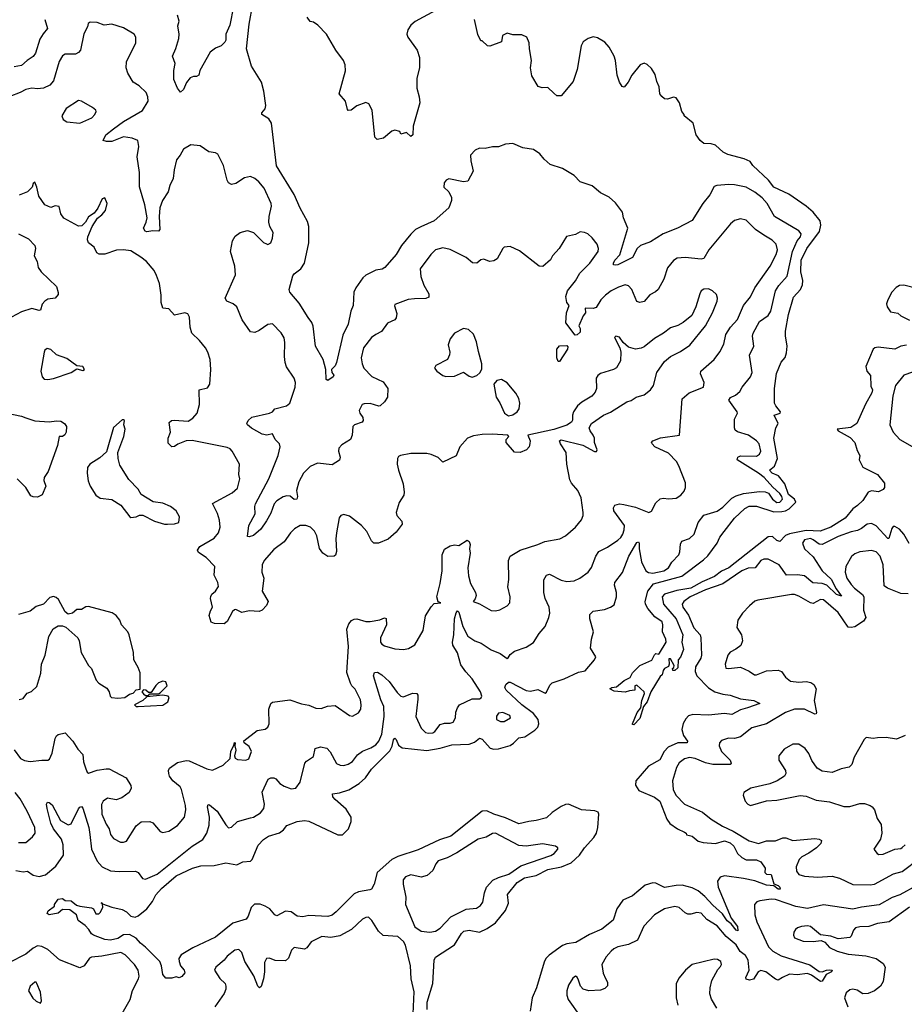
# Model space of a CAD drawing. Extents: x 2056909 to 2160450, y 827444 to 1016825.
# Tile 144 of 256: x 2114922 to 2120989, y 881261 to 888015. Entities that reach past the tile are written whole.
import ezdxf

# ---------------------------------------------------------------- set-up
doc = ezdxf.new("R2010")
doc.units = 0

msp = doc.modelspace()

# ---------------------------------------------------------------- linework, layer by layer
at = {"layer": '0CON10XD'}
for points in [[(2116389.2, 888105), (2116363.4, 887976.6), (2116335.8, 887915), (2116335.8, 887875), (2116329.7, 887860.3), (2116305, 887836.2), (2116265, 887820), (2116227.6, 887792.4), (2116158, 887665), (2116150, 887635), (2116135.4, 887624.6), (2116115, 887624.4), (2116092, 887615), (2116067.2, 887582.8), (2116045, 887536.2), (2116025, 887517.5), (2116003.9, 887543.9), (2115980, 887605), (2115978.9, 887665), (2115987.8, 887715), (2115970.8, 887765), (2115993.4, 887816.6), (2116013.3, 887886.7), (2116016.2, 887915), (2116007.4, 887972.6), (2116015.6, 888005), (2116004.5, 888045)], [(2119886.2, 884763.8), (2119995, 884777.9), (2120035, 884776.8), (2120057, 884767), (2120085, 884725.5), (2120115, 884704.1), (2120135.5, 884705), (2120153.3, 884726.7), (2120150, 884745), (2120135.2, 884765), (2120087.7, 884807.7), (2120027.2, 884875), (2119988.9, 884905), (2119843.2, 884995), (2119846.2, 885013.8), (2119865, 885024.2), (2119975, 885020.3), (2119995.7, 885034.3), (2120004.7, 885055), (2119992.9, 885105), (2119975, 885126.6), (2119919.4, 885165), (2119845, 885188.5), (2119829.9, 885199.9), (2119824.3, 885215), (2119825.4, 885274.6), (2119844, 885315), (2119842.5, 885325), (2119786.7, 885405), (2119797.7, 885422.3), (2119830.9, 885439.1), (2119861.4, 885465), (2119877.1, 885495), (2119934.4, 885565), (2119944.5, 885595), (2119926.4, 885713.6), (2119956.4, 885775), (2119947.9, 885845), (2119952.1, 885865), (2119995.9, 885944.1), (2120054.3, 885985), (2120072.5, 886015), (2120105.9, 886155), (2120128.3, 886191.7), (2120185.9, 886255), (2120221.2, 886425), (2120253.3, 886496.7), (2120277.5, 886525), (2120280.9, 886545), (2120265.9, 886565.9), (2120099.5, 886665), (2120048.5, 886755), (2120013.6, 886793.6), (2119965, 886832.1), (2119905, 886865.3), (2119825, 886882.9), (2119785.8, 886884.2), (2119703, 886877), (2119685, 886870), (2119655, 886812.9), (2119606.6, 886753.4), (2119533, 886637), (2119433.8, 886585), (2119335, 886546.9), (2119248.6, 886491.4), (2119178.9, 886465), (2119156.4, 886445), (2119125.5, 886384.5), (2119025, 886333.1), (2119005, 886330), (2118993.8, 886333.8), (2118994.3, 886345), (2119002.9, 886365), (2119038.1, 886401.9), (2119092, 886585), (2119064, 886655), (2119056, 886695), (2119009.1, 886759.1), (2118965, 886796.2), (2118905.9, 886825.9), (2118847.5, 886875), (2118765, 886902.5), (2118725, 886945.7), (2118645, 886993.5), (2118561.3, 887021.3), (2118518.5, 887058.5), (2118490.5, 887095), (2118445, 887123.5), (2118372.5, 887135), (2118305, 887165.8), (2118255, 887160), (2118205, 887141.4), (2118165, 887142.9), (2118115, 887130.8), (2118075, 887134.3), (2118045, 887119.2), (2118014.5, 887085.5), (2118016.6, 887046.6), (2118032, 886975), (2117995, 886906.7), (2117965, 886901.4), (2117865.8, 886924.2), (2117848, 886915), (2117834, 886895), (2117831.2, 886865), (2117865, 886834), (2117884.4, 886795), (2117884.3, 886775), (2117865, 886724), (2117765.2, 886634.8), (2117673.4, 886593.4), (2117636.9, 886575), (2117605, 886543.5), (2117540.5, 886465), (2117504.3, 886405), (2117425.7, 886314.3), (2117407, 886303), (2117365, 886296.9), (2117295, 886262.7), (2117275.5, 886245), (2117227.3, 886175), (2117214.5, 886145), (2117208.6, 886055), (2117193.8, 886016.2), (2117174.5, 885925.5), (2117138.7, 885851.3), (2117095, 885662.5), (2117085, 885640), (2117061.2, 885615), (2117063.3, 885595), (2117075.8, 885575.8), (2117071.2, 885565), (2117035, 885538.8), (2117025, 885547.5), (2117022.5, 885615), (2117004.3, 885684.3), (2116950, 885775), (2116935, 885912.5), (2116925, 885938.8), (2116901.7, 885971.7), (2116839.8, 886069.8), (2116775.9, 886145.9), (2116770, 886165), (2116795, 886258.6), (2116805, 886272.2), (2116850.8, 886305), (2116875.3, 886344.7), (2116905.3, 886485), (2116906.1, 886596.1), (2116895, 886631.2), (2116845, 886721.2), (2116804.5, 886815), (2116682.7, 887012.7), (2116650, 887305), (2116630.8, 887335), (2116583.8, 887365), (2116583.8, 887375), (2116606.6, 887403.4), (2116610, 887425), (2116596.1, 887523.9), (2116580.8, 887585), (2116513.1, 887695), (2116476.7, 887815), (2116496.6, 887983.4), (2116521.2, 888121.2)], [(2117775, 888077.5), (2117635, 888002.5), (2117605, 887977.5), (2117583.3, 887945), (2117576.7, 887915), (2117583.8, 887895), (2117648.8, 887805), (2117663.3, 887755), (2117663.3, 887685), (2117646.4, 887613.6), (2117646, 887545), (2117662, 887485), (2117666, 887444), (2117620, 887285), (2117618.8, 887225), (2117603.6, 887213.6), (2117575, 887240), (2117535, 887230), (2117528.3, 887248.3), (2117495, 887257.5), (2117475, 887250), (2117418.3, 887201.7), (2117373, 887193), (2117358.3, 887208.3), (2117338.8, 887395), (2117316.4, 887436.4), (2117295, 887447.5), (2117235, 887423.3), (2117195, 887394), (2117175, 887392.5), (2117169.3, 887399.3), (2117157.5, 887455), (2117113.8, 887505), (2117156.1, 887663.9), (2117153.8, 887705), (2117143.3, 887735), (2117090, 887805), (2117026.4, 887916.4), (2116966.4, 887976.4), (2116937, 887997), (2116915, 888002.5), (2116893, 888033)], [(2118763.8, 884185), (2118821.4, 884225), (2118843.1, 884256.9), (2118874.4, 884335), (2118893.9, 884366.1), (2118953.9, 884396.1), (2119025, 884445.6), (2119045, 884463.1), (2119057.9, 884485), (2119068.2, 884515), (2119070, 884545), (2118998, 884645), (2118994.6, 884665.4), (2119004.4, 884685.6), (2119035, 884694.5), (2119065, 884690.4), (2119145, 884671.6), (2119236.4, 884633.6), (2119255.4, 884644.6), (2119285, 884700), (2119315, 884728.8), (2119335, 884733.8), (2119375, 884729.2), (2119425, 884733.1), (2119457.4, 884752.6), (2119479.4, 884780.6), (2119489.4, 884805), (2119487.5, 884837.5), (2119443.1, 884955), (2119425.6, 884985), (2119372.1, 885042.1), (2119278.8, 885085), (2119258.8, 885105), (2119256.2, 885115), (2119263.3, 885125), (2119315.8, 885145.8), (2119446.7, 885165), (2119465.7, 885415), (2119513.8, 885455), (2119611.4, 885495), (2119616.7, 885525), (2119592, 885585), (2119593.8, 885605), (2119685.4, 885684.6), (2119723.1, 885736.9), (2119752, 885788), (2119765.6, 885855), (2119798.1, 885905), (2119845, 885959.2), (2119887.1, 886055), (2119935.3, 886114.7), (2119962.9, 886175), (2120068.8, 886325), (2120110.4, 886405), (2120120, 886435), (2120110.6, 886475), (2120083.4, 886503.4), (2120025, 886536.2), (2119969.4, 886575), (2119905, 886640), (2119865, 886648.1), (2119823.7, 886636.3), (2119797.5, 886615), (2119647.5, 886435), (2119615, 886377.5), (2119595, 886371.1), (2119485, 886383.3), (2119431.5, 886378.5), (2119406.6, 886363.4), (2119365, 886313.3), (2119340, 886235), (2119300, 886165), (2119282.2, 886147.8), (2119243.3, 886126.7), (2119205, 886082), (2119175, 886075.8), (2119155, 886082.5), (2119120.9, 886165), (2119098.5, 886188.5), (2119075, 886195.4), (2119029.1, 886180.9), (2118978.1, 886155), (2118940, 886125), (2118907.8, 886092.2), (2118875, 886040.9), (2118855, 886033.3), (2118800, 886035), (2118802.5, 886005), (2118786.4, 885983.6), (2118757.5, 885915), (2118766, 885896), (2118765, 885871.2), (2118745, 885854), (2118731.7, 885851.7), (2118668.8, 885935), (2118673.3, 886005), (2118690, 886055), (2118674.2, 886074.2), (2118667.7, 886115), (2118678, 886155), (2118735, 886224.5), (2118763.3, 886276.7), (2118831.8, 886345), (2118888.9, 886425), (2118891.1, 886445), (2118881.9, 886475), (2118848.8, 886518.8), (2118818, 886545), (2118795, 886555.5), (2118765, 886558.9), (2118735, 886542.1), (2118672.7, 886527.3), (2118621.1, 886445), (2118576.9, 886395), (2118561.7, 886368.3), (2118509.3, 886320.7), (2118485, 886323.8), (2118349.7, 886429.7), (2118285, 886459.2), (2118245.9, 886454.1), (2118235, 886446.2), (2118195.8, 886374.2), (2118175, 886360), (2118145, 886356.7), (2118105, 886372.5), (2118085, 886366.7), (2118057.5, 886345), (2118026.9, 886346.9), (2117985, 886382.9), (2117875, 886437.9), (2117825, 886450), (2117774, 886435), (2117741.4, 886405), (2117667.8, 886305), (2117673.8, 886253.8), (2117694.6, 886194.6), (2117728, 886135), (2117729.2, 886110.8), (2117708.5, 886101.5), (2117629.1, 886100.9), (2117585.7, 886094.3), (2117495, 886060), (2117491.7, 886051.7), (2117509.5, 885999.5), (2117505, 885970), (2117494.1, 885955.9), (2117445, 885934), (2117404.6, 885875.4), (2117363.6, 885856.4), (2117335, 885834.3), (2117281.1, 885765), (2117264.4, 885695), (2117270.6, 885655), (2117283.1, 885625), (2117337.3, 885567.3), (2117415, 885530), (2117447.8, 885485), (2117445.6, 885425), (2117425, 885394.5), (2117395, 885365.7), (2117385.7, 885364.3), (2117325, 885381.1), (2117285, 885380.8), (2117271.2, 885375), (2117251.2, 885335), (2117254, 885315), (2117276.2, 885285), (2117276.7, 885265), (2117270, 885255), (2117218.8, 885235), (2117207.1, 885225), (2117201.4, 885165), (2117190, 885135), (2117131.7, 885098.3), (2117110, 885075), (2117108.6, 885055), (2117120.6, 885015), (2117115.6, 884994.4), (2117065, 884961.4), (2116965, 884973.1), (2116915, 884950.7), (2116868.4, 884905), (2116837.7, 884845), (2116821.1, 884785), (2116827.8, 884745), (2116823.9, 884726.1), (2116805, 884722.9), (2116776.8, 884746.8), (2116755, 884748.8), (2116729.1, 884740.9), (2116685, 884714.3), (2116667.2, 884692.8), (2116645, 884630.6), (2116615, 884576.7), (2116575, 884520.8), (2116525, 884475.8), (2116496.7, 884466.7), (2116485, 884470), (2116494.6, 884545.4), (2116537.5, 884625), (2116534.6, 884674.6), (2116540, 884695), (2116630.5, 884865), (2116694.7, 885025.3), (2116707.5, 885085), (2116703.1, 885105), (2116675, 885136), (2116655, 885174.2), (2116616.2, 885163.8), (2116585, 885172.3), (2116512, 885212), (2116483.8, 885235), (2116480, 885245), (2116490, 885265), (2116515, 885288.8), (2116635, 885315.8), (2116656.7, 885325), (2116672.5, 885345), (2116752.8, 885367.2), (2116774.3, 885385), (2116810.5, 885495), (2116814.4, 885525), (2116804.4, 885555), (2116753.1, 885633.1), (2116742.4, 885662.4), (2116737.2, 885705), (2116740.7, 885800.7), (2116735, 885833.3), (2116716, 885866), (2116655, 885929.2), (2116625, 885924), (2116565, 885882.9), (2116535, 885870), (2116505, 885874), (2116448, 885955), (2116411.2, 886045), (2116386.2, 886065), (2116343.8, 886085), (2116330.8, 886105), (2116401.4, 886265), (2116397.1, 886325), (2116367.5, 886425), (2116381.1, 886498.9), (2116399.4, 886530.6), (2116433.3, 886555), (2116485, 886569.4), (2116525, 886554), (2116595, 886486.7), (2116615, 886476.2), (2116625, 886473.8), (2116645, 886483.3), (2116656.7, 886515), (2116660, 886555), (2116638, 886595), (2116630, 886625), (2116632.5, 886665), (2116648.6, 886735), (2116647.1, 886755), (2116598.3, 886858.3), (2116562.9, 886902.9), (2116535, 886926), (2116505, 886940), (2116465, 886928.8), (2116405, 886890), (2116374.1, 886884.1), (2116355, 886896.7), (2116344.2, 886914.2), (2116320, 887015), (2116281.7, 887091.7), (2116265, 887101.2), (2116219.3, 887109.3), (2116158.8, 887148.8), (2116095, 887156.7), (2116045, 887126.7), (2116022.9, 887085), (2115997.1, 887052.9), (2115980.8, 886985), (2115975.8, 886925), (2115952.4, 886877.6), (2115940.8, 886835), (2115901.5, 886775), (2115884.4, 886725), (2115879.1, 886665), (2115883.8, 886575), (2115875, 886563.8), (2115835, 886565.6), (2115795, 886558.5), (2115782.9, 886565), (2115770.6, 886585), (2115790, 886625), (2115795.7, 886655), (2115780, 886745), (2115745, 886867.5), (2115744.5, 886905), (2115744.6, 886965.4), (2115728.8, 887075), (2115739.4, 887145), (2115733.3, 887185), (2115692.6, 887202.6), (2115635, 887210.3), (2115555, 887180), (2115518.5, 887178.5), (2115493.8, 887185), (2115512.5, 887225), (2115565, 887266.2), (2115635, 887315.3), (2115765, 887391.9), (2115802.2, 887455), (2115800.6, 887485), (2115788.6, 887515), (2115741.7, 887561.7), (2115701.2, 887585), (2115665, 887648.8), (2115652.9, 887685), (2115654.2, 887725.8), (2115718.6, 887855), (2115718.8, 887895), (2115706.7, 887915), (2115635, 887958.9), (2115555, 887982.9), (2115502.3, 887977.7), (2115453.6, 887996.4), (2115405, 887996.7), (2115390.7, 887989.3), (2115386.2, 887965), (2115361.7, 887918.3), (2115338.8, 887805), (2115325, 887788.8), (2115305, 887778), (2115235, 887778.1), (2115215, 887765.8), (2115192.4, 887727.6), (2115154, 887595), (2115130, 887565), (2115085, 887544.5), (2115045, 887540.4), (2115004.6, 887544.6), (2114965, 887536.4), (2114926, 887515), (2114855, 887488.5)], [(2115095.7, 888015), (2115111.8, 887955), (2115082.5, 887917.5), (2115059.8, 887880.2), (2115030.5, 887785), (2115015, 887761.1), (2114972.5, 887735), (2114935, 887701.3), (2114885, 887691.5)], [(2121005, 885782), (2120965, 885775.8), (2120924.2, 885755.8), (2120810.4, 885769.6), (2120786.7, 885765), (2120775.6, 885754.4), (2120726.2, 885635), (2120732, 885605), (2120756, 885575), (2120760.5, 885500.5), (2120770, 885475), (2120766.7, 885455), (2120722.3, 885377.7), (2120663.3, 885245), (2120622.3, 885217.7), (2120527.5, 885205), (2120535, 885194.4), (2120618.5, 885148.5), (2120650, 885115), (2120665, 885060), (2120683.3, 885025), (2120680, 884995), (2120704.3, 884944.3), (2120806, 884895), (2120853.3, 884835), (2120852.5, 884805), (2120845, 884792.5), (2120813, 884777), (2120765, 884782.5), (2120740, 884775), (2120704.1, 884715.9), (2120667.1, 884682.9), (2120635, 884658.8), (2120582.9, 884595), (2120485, 884534), (2120413, 884507), (2120315, 884511.6), (2120201.4, 884488.6), (2120174.3, 884475.7), (2120135, 884436.2), (2120115, 884442), (2120085, 884470), (2120055, 884466.5), (2119785, 884254.7), (2119735, 884233.2), (2119686.7, 884195), (2119601.7, 884158.3), (2119525, 884115.8), (2119429.6, 884100.4), (2119345, 884075.3), (2119329.5, 884055), (2119337.5, 884005), (2119380.4, 883955), (2119425.2, 883905), (2119470.6, 883795), (2119462.9, 883745), (2119474.2, 883695), (2119455, 883642.5), (2119437.5, 883625), (2119435, 883570), (2119415, 883550), (2119401.7, 883551.7), (2119400, 883565), (2119408.3, 883571.7), (2119410, 883585), (2119385, 883630), (2119375, 883630), (2119377.5, 883595), (2119371.2, 883578.8), (2119345, 883563.8), (2119335, 883550), (2119328.8, 883521.2), (2119315, 883508.8), (2119250, 883405), (2119224.5, 883335), (2119201.4, 883305), (2119175, 883220.8), (2119135, 883178.8), (2119125, 883180), (2119124.4, 883185), (2119157, 883263), (2119181.9, 883295), (2119187.8, 883345), (2119206.7, 883393.3), (2119204, 883405), (2119155, 883450), (2119140, 883445), (2119140, 883415), (2119105, 883412), (2119075, 883401.4), (2118999.7, 883409.7), (2118970, 883425), (2118982.5, 883435), (2119015, 883439.4), (2119067.4, 883482.6), (2119108.1, 883501.9), (2119124.2, 883535), (2119174.5, 883585.5), (2119258.2, 883621.8), (2119275, 883658.1), (2119285, 883666.5), (2119305, 883663.8), (2119311.2, 883668.8), (2119355.5, 883745), (2119354.6, 883765), (2119330.8, 883815), (2119334, 883865), (2119328, 883885), (2119279.1, 883919.1), (2119231.2, 883975), (2119213.8, 884005), (2119212, 884025), (2119231.2, 884095), (2119268, 884145), (2119463.1, 884196.9), (2119611.3, 884308.7), (2119641.7, 884338.3), (2119705.4, 884424.6), (2119724.3, 884465), (2119752.5, 884505), (2119825, 884596), (2119895, 884661.4), (2119925, 884677.1), (2119975, 884678.5), (2120095, 884638.9), (2120148.7, 884641.3), (2120173.9, 884646.1), (2120200, 884660), (2120244.2, 884705), (2120236.5, 884725), (2120195, 884757.8), (2120170.5, 884830.5), (2120125.2, 884885.2), (2120083.8, 884905), (2120063.5, 884925), (2120097.9, 884952.1), (2120118.8, 885005), (2120093.1, 885145), (2120108, 885215), (2120124, 885245), (2120097, 885303), (2120137.5, 885315), (2120140, 885325), (2120107.5, 885365), (2120098.6, 885385), (2120099.2, 885485), (2120113.2, 885586.8), (2120143.5, 885665), (2120172.4, 885697.6), (2120181.1, 885728.9), (2120186.6, 885775), (2120174.7, 885845.3), (2120175, 885877.5), (2120195, 885993.3), (2120229.1, 886110.9), (2120276, 886164), (2120290, 886195), (2120292.4, 886225), (2120278.5, 886285), (2120280.8, 886365), (2120321.2, 886445), (2120407.7, 886562.3), (2120415.9, 886605), (2120411.8, 886635), (2120365, 886694.3), (2120316.6, 886736.6), (2120197.4, 886817.4), (2120094.2, 886865), (2120057.1, 886915), (2119950, 887015), (2119932.3, 887042.3), (2119889.7, 887059.7), (2119779.1, 887089.1), (2119746.7, 887105), (2119695, 887153.8), (2119665, 887163.3), (2119615, 887166), (2119590, 887185), (2119562.5, 887225), (2119540, 887305), (2119480, 887355), (2119480, 887365), (2119462.5, 887385), (2119446.2, 887445), (2119425, 887477.5), (2119405, 887482.5), (2119365, 887470), (2119345, 887472.5), (2119325, 887487.5), (2119313.3, 887505), (2119308, 887555), (2119291.1, 887591.1), (2119279.8, 887639.8), (2119255, 887680.8), (2119225, 887708), (2119205, 887716.2), (2119176.7, 887705), (2119120, 887635), (2119095, 887586.7), (2119068.3, 887551.7), (2119055, 887557.5), (2119036.1, 887586.1), (2119020, 887635), (2119008.8, 887735), (2119000, 887765), (2118964.2, 887825), (2118935, 887860), (2118885, 887891.2), (2118855, 887896.7), (2118820, 887885), (2118787, 887863), (2118773.3, 887835), (2118746.1, 887673.9), (2118718.3, 887591.7), (2118635, 887492.5), (2118605, 887492.5), (2118585, 887510), (2118545, 887550), (2118505, 887547.5), (2118477, 887557), (2118435, 887630), (2118426.2, 887685), (2118433.3, 887735), (2118417.5, 887815), (2118416.4, 887856.4), (2118400, 887895), (2118365, 887910), (2118305, 887910), (2118265, 887922.5), (2118233.9, 887906.1), (2118227, 887863), (2118147, 887833), (2118130, 887835), (2118095, 887870), (2118085, 887870), (2118063.6, 887913.6), (2118041.2, 888015)], [(2115335, 887304.3), (2115417.5, 887342.5), (2115438, 887365), (2115446, 887385), (2115443.8, 887395), (2115422.1, 887412.1), (2115345, 887455.6), (2115325, 887459.4), (2115242, 887405), (2115211.2, 887355), (2115220.9, 887330.9), (2115245, 887314.3), (2115335, 887304.3)], [(2118274.4, 884305), (2118286, 884335), (2118355, 884376.7), (2118475, 884413.9), (2118523.6, 884436.4), (2118625.5, 884454.5), (2118665, 884474.2), (2118734.2, 884535), (2118774.2, 884585), (2118785.6, 884614.4), (2118785.6, 884634.4), (2118772.1, 884735), (2118750, 884785), (2118705.6, 884835), (2118695, 884858.8), (2118673.5, 884965), (2118670.8, 885045), (2118630, 885105), (2118623.6, 885126.4), (2118635, 885132.5), (2118785, 885096.2), (2118865, 885053.3), (2118877, 885053), (2118882.5, 885065), (2118863.3, 885115), (2118863.3, 885145), (2118856.2, 885165), (2118833.8, 885195), (2118828.8, 885215), (2118844.3, 885245.7), (2118925, 885301.2), (2118975, 885322), (2119085, 885394.2), (2119115, 885402.9), (2119150, 885425), (2119205, 885440.7), (2119247.8, 885475), (2119268.6, 885505), (2119291.9, 885595), (2119345, 885670), (2119385.5, 885704.5), (2119455, 885739.4), (2119517.1, 885782.9), (2119625.6, 885915), (2119674.4, 886005), (2119706.3, 886083.7), (2119708.6, 886105), (2119700.3, 886130.3), (2119673.8, 886155), (2119645, 886167.8), (2119613.1, 886166.9), (2119596.7, 886155), (2119586, 886135), (2119559.4, 886045), (2119531.4, 885985), (2119472, 885938), (2119435, 885917.1), (2119385, 885900.8), (2119337.5, 885865), (2119275, 885827.1), (2119205, 885770), (2119185, 885760.6), (2119145, 885754.4), (2119097.5, 885767.5), (2119060.5, 885800.5), (2119035, 885836.7), (2119010, 885845), (2119002.5, 885835), (2119037.5, 885765), (2119043.8, 885735), (2119042, 885675), (2119014.3, 885625.7), (2118995, 885614.2), (2118905, 885588.8), (2118886.7, 885575), (2118876.2, 885555), (2118878, 885485), (2118869.7, 885460.3), (2118846.8, 885433.2), (2118778.3, 885391.7), (2118748.8, 885365), (2118720, 885325), (2118713, 885303), (2118713, 885267), (2118705.9, 885254.1), (2118675, 885234), (2118585, 885204), (2118407.5, 885165), (2118422, 885125), (2118421.7, 885108.3), (2118415.9, 885084.1), (2118397.5, 885065), (2118355, 885046.7), (2118315, 885047.5), (2118258.8, 885115), (2118257.5, 885135), (2118277.5, 885155), (2118270, 885165), (2118165, 885171.2), (2118095, 885170), (2118035, 885159.5), (2117993.8, 885145), (2117940, 885085), (2117915, 885022.5), (2117825, 884980), (2117791.3, 885011.3), (2117745, 885032.5), (2117715, 885039.2), (2117605, 885038.8), (2117533.6, 885026.4), (2117520.7, 885019.3), (2117513.3, 885005), (2117512, 884965), (2117519.2, 884925), (2117551.2, 884831.2), (2117559.2, 884775), (2117555.6, 884754.4), (2117525, 884702.5), (2117504.2, 884635), (2117508.8, 884615), (2117544, 884575), (2117544.4, 884555), (2117505, 884498.9), (2117448.2, 884451.8), (2117382.5, 884425), (2117351.2, 884425), (2117335, 884440), (2117303.8, 884503.8), (2117267.5, 884545), (2117185, 884609.2), (2117145, 884621.2), (2117125, 884613.3), (2117112.7, 884597.3), (2117095.7, 884495.7), (2117090.6, 884455), (2117094.1, 884365.9), (2117087.7, 884342.3), (2117080, 884335), (2117035, 884332), (2117001.2, 884355), (2116977.9, 884387.9), (2116959.2, 884475), (2116945, 884507.1), (2116916.2, 884533.8), (2116884.5, 884545.5), (2116845, 884545.6), (2116806.7, 884523.3), (2116778.6, 884495), (2116736.3, 884433.7), (2116665, 884381.4), (2116599.4, 884305), (2116584.5, 884275), (2116583.5, 884225), (2116595.8, 884185), (2116586.2, 884095), (2116625.7, 884025), (2116615, 883996.2), (2116585, 883964), (2116564.1, 883955.9), (2116495, 883961.1), (2116445, 883948.9), (2116405, 883970), (2116395, 883967.5), (2116382.5, 883955), (2116345, 883885.8), (2116325, 883870), (2116257.3, 883872.7), (2116235, 883881.5), (2116221.3, 883928.7), (2116231.1, 883958.9), (2116244.4, 883985), (2116230, 884045), (2116232.7, 884057.3), (2116240, 884075), (2116265, 884096), (2116286.1, 884126.1), (2116281.2, 884155), (2116256.2, 884205), (2116260, 884265), (2116202, 884325), (2116149.3, 884359.3), (2116141.9, 884375), (2116157.6, 884402.4), (2116255, 884458.5), (2116285.4, 884495), (2116296.2, 884535), (2116291.9, 884581.9), (2116278.3, 884628.3), (2116244.2, 884695.8), (2116380.2, 884769.8), (2116415, 884802), (2116431.2, 884865), (2116425.8, 884895), (2116430, 884965), (2116378.8, 885055), (2116365, 885071.2), (2116345, 885079.2), (2116105, 885129.4), (2116065, 885126.7), (2116007.5, 885102.5), (2115985, 885087.1), (2115965, 885084), (2115941.1, 885111.1), (2115941.5, 885145), (2115955.6, 885185), (2115948.3, 885251.7), (2115963.3, 885265), (2115981.3, 885268.7), (2116078.3, 885261.7), (2116109.4, 885280.6), (2116138.6, 885315), (2116155.8, 885375), (2116154, 885475), (2116209.3, 885490.7), (2116225.5, 885514.5), (2116233.3, 885615), (2116228, 885685), (2116212.9, 885735), (2116195.7, 885765), (2116156, 885815), (2116102, 885865), (2116090.8, 885905), (2116085.8, 885975), (2116075, 885997.5), (2116055, 886003.3), (2115985, 885988), (2115945, 886031.2), (2115904.2, 886035), (2115891.5, 886075), (2115891.8, 886125), (2115880.4, 886205), (2115861.1, 886261.1), (2115843.4, 886293.4), (2115791.4, 886355), (2115753.9, 886386.1), (2115685, 886428.8), (2115635, 886435.4), (2115587, 886433), (2115505, 886405.5), (2115466.9, 886406.9), (2115451.2, 886415), (2115433.8, 886455), (2115394.3, 886485), (2115387.5, 886505), (2115390, 886525), (2115420, 886595), (2115456.1, 886653.9), (2115486.7, 886675), (2115510, 886705), (2115522.5, 886755), (2115505, 886792.5), (2115487.5, 886785), (2115458.3, 886721.7), (2115433, 886687), (2115395, 886662.5), (2115374.1, 886625.9), (2115348.8, 886601.2), (2115325, 886598), (2115225, 886652.5), (2115204.1, 886684.1), (2115193.6, 886733.6), (2115165, 886738.8), (2115135, 886727.5), (2115094.1, 886744.1), (2115053.3, 886805), (2115040, 886865), (2115025, 886900), (2115015, 886890), (2115007.5, 886865), (2114976.4, 886833.6), (2114919.3, 886810.7)], [(2114913.8, 886545), (2114982.4, 886512.4), (2115025, 886466.2), (2115030, 886445), (2115022, 886395), (2115042.5, 886355), (2115048.8, 886315), (2115068.8, 886285), (2115174.2, 886185), (2115186, 886144), (2115185, 886130), (2115166.1, 886103.9), (2115115, 886096.7), (2115093.8, 886085), (2115077, 886063), (2115065, 886022.9), (2115055, 886020), (2115005, 886034.6), (2114935, 886010), (2114866.7, 885975)], [(2121085, 886169.4), (2120985, 886194), (2120955, 886192), (2120932.3, 886177.7), (2120904.2, 886145.8), (2120875, 886093.3), (2120865.8, 886065), (2120872.5, 886045), (2120895, 886011.4), (2120945, 886001.2), (2120964.3, 885984.3), (2121025, 885953.3)], [(2118025, 885562.9), (2118056.7, 885575), (2118077.9, 885592.1), (2118092.7, 885617.3), (2118092.5, 885655), (2118067.7, 885737.7), (2118055.4, 885805), (2118035, 885858), (2118000.3, 885890.3), (2117965, 885895.6), (2117905, 885863.8), (2117875, 885826.7), (2117860, 885785), (2117871.9, 885735), (2117870.6, 885715), (2117855.6, 885684.4), (2117777, 885643), (2117767.5, 885625), (2117782.5, 885605), (2117824.3, 885574.3), (2117845, 885568), (2117905, 885569.2), (2117965, 885596.7), (2118005, 885569.2), (2118025, 885562.9)], [(2118625, 885670), (2118615, 885670), (2118606.2, 885695), (2118606.1, 885753.9), (2118625, 885777.5), (2118675, 885780), (2118681.7, 885771.7), (2118680, 885755), (2118625, 885670)], [(2115115, 885546), (2115155, 885552.9), (2115275, 885593.8), (2115315, 885620), (2115355, 885607.5), (2115366.7, 885615), (2115355, 885636), (2115315, 885640), (2115245, 885691.2), (2115175, 885716.7), (2115135, 885753.3), (2115110.7, 885759.3), (2115095, 885747.5), (2115090, 885735), (2115066.2, 885605), (2115076.7, 885565), (2115089.3, 885549.3), (2115115, 885546)], [(2121045, 885596), (2120985, 885576.2), (2120929.3, 885505), (2120909.5, 885435), (2120889.6, 885235), (2120911.5, 885185), (2120958.9, 885135), (2121075, 885069.1)], [(2118275, 885296.7), (2118305, 885304.2), (2118334, 885325), (2118347.5, 885345), (2118351.4, 885385), (2118345.4, 885415.4), (2118325, 885452), (2118265, 885523.8), (2118226.1, 885546.1), (2118195, 885540), (2118173.3, 885515), (2118188.8, 885425), (2118215.7, 885385.7), (2118246.7, 885315), (2118275, 885296.7)], [(2114825, 885318.1), (2114935, 885295.5), (2114965, 885283.5), (2115025, 885263.8), (2115125, 885256.7), (2115175, 885264), (2115205, 885260), (2115230, 885245), (2115243.8, 885225), (2115242, 885185), (2115232.3, 885167.7), (2115215, 885156.7), (2115192.5, 885155), (2115180.8, 885095), (2115118.6, 884915), (2115090.6, 884875), (2115088.6, 884855), (2115100.6, 884815), (2115077.3, 884755), (2115045, 884740.7), (2115015, 884741.2), (2114998, 884748), (2114965, 884805.5), (2114905.5, 884865)], [(2115935, 884554.2), (2115985, 884555.8), (2116014.1, 884565.9), (2116018.8, 884605), (2115996.2, 884645), (2115955.9, 884675.9), (2115905, 884698.8), (2115838.3, 884708.3), (2115755, 884758.8), (2115733.8, 884795), (2115671.8, 884861.8), (2115609.7, 884959.7), (2115597.5, 885005), (2115596.2, 885045), (2115636.7, 885155), (2115646.7, 885205), (2115636.7, 885235), (2115640, 885265), (2115635, 885270), (2115625, 885270), (2115565, 885217.5), (2115518.3, 885051.7), (2115471.7, 885008.3), (2115403.3, 884965), (2115387.7, 884942.3), (2115384.3, 884905), (2115392.4, 884852.4), (2115405.6, 884815.6), (2115445, 884753.3), (2115475, 884733.8), (2115555, 884724), (2115616.2, 884685), (2115677.5, 884605), (2115685, 884600), (2115720, 884605), (2115743.9, 884616.1), (2115766.1, 884616.1), (2115846.1, 884576.1), (2115915, 884554.2), (2115935, 884554.2)], [(2117716.4, 881225), (2117716.4, 881275), (2117754.7, 881405), (2117764.4, 881565), (2117774, 881585), (2117905, 881669.5), (2117952.9, 881747.1), (2117968, 881762), (2118005, 881769.2), (2118075, 881756.8), (2118129.1, 881780.9), (2118185, 881820.7), (2118254.3, 881905), (2118274, 881955), (2118268, 882015), (2118333.6, 882096.4), (2118385, 882128.4), (2118465, 882144), (2118544.7, 882185.4), (2118637.5, 882205), (2118705, 882230.9), (2118762.3, 882285), (2118795.6, 882335), (2118860.2, 882405), (2118877.4, 882435), (2118888, 882475), (2118894.7, 882564.7), (2118889.5, 882579.5), (2118867.6, 882587.6), (2118776.2, 882596.2), (2118685, 882633.6), (2118665, 882632.2), (2118635, 882617.8), (2118575, 882577.3), (2118535, 882539.5), (2118465, 882521.8), (2118415, 882516.1), (2118345, 882498.2), (2118255, 882540.3), (2118174.3, 882564.3), (2118125, 882588), (2118094.2, 882585.8), (2117878.6, 882415), (2117800.5, 882389.5), (2117655, 882320.8), (2117515, 882275.3), (2117475, 882253.9), (2117373.6, 882165), (2117353.1, 882085), (2117335, 882052), (2117324.3, 882045.7), (2117245, 882033.8), (2117215, 882019.6), (2117093.1, 881895), (2117065, 881873.3), (2117035, 881863.6), (2116905, 881869.4), (2116865, 881860.6), (2116825, 881865.7), (2116785, 881896.2), (2116745, 881900.4), (2116685, 881867.1), (2116671.4, 881875), (2116638.1, 881915), (2116605.7, 881935), (2116571.4, 881948.6), (2116532.9, 881947.1), (2116509.1, 881925), (2116489.5, 881865), (2116475, 881844.4), (2116385, 881817.8), (2116265, 881722.1), (2116110.5, 881649.5), (2116029.6, 881600.4), (2116014.5, 881575.5), (2116015.5, 881555), (2116025.5, 881525.5), (2116050, 881495), (2116053.9, 881476.1), (2116035, 881452.5), (2116016.4, 881443.6), (2115995, 881450), (2115965, 881440), (2115925, 881440), (2115905, 881466.7), (2115895.7, 881525.7), (2115882.5, 881555), (2115784.3, 881654.3), (2115750.2, 881680.2), (2115720.8, 881715), (2115675, 881740.5), (2115635, 881738.8), (2115595, 881711.6), (2115545, 881700.4), (2115506.2, 881705), (2115428.8, 881735), (2115414, 881745), (2115396.7, 881775), (2115371.7, 881801.7), (2115322.5, 881835), (2115312.5, 881875), (2115265, 881909.2), (2115215, 881912), (2115185, 881886.2), (2115125, 881874.2), (2115110, 881885), (2115118.3, 881901.7), (2115160, 881935), (2115160, 881945), (2115185, 881982.5), (2115215, 881987.5), (2115233, 881973), (2115275, 881971.2), (2115311.7, 881941.7), (2115335, 881933.3), (2115413.9, 881923.9), (2115427.5, 881915), (2115445, 881882.5), (2115465, 881882.5), (2115475, 881890), (2115492.5, 881925), (2115490, 881950), (2115480, 881955), (2115485, 881960), (2115490, 881950), (2115555, 881926.7), (2115625, 881912), (2115653.8, 881895), (2115685.4, 881865.4), (2115715, 881859.1), (2115735, 881867.8), (2115793.3, 881916.7), (2115832.6, 881967.4), (2115855, 882011.3), (2115895.5, 882054.5), (2115995, 882142.5), (2116106.7, 882195), (2116165, 882210.6), (2116256.8, 882213.2), (2116335, 882230.6), (2116411.1, 882218.9), (2116451.7, 882238.3), (2116505, 882243.5), (2116515.6, 882255), (2116558.1, 882351.9), (2116595, 882391.1), (2116628, 882415), (2116705, 882437.8), (2116732.5, 882457.5), (2116755, 882488.8), (2116825, 882515.8), (2116875, 882521.9), (2116905, 882517.5), (2117105, 882423.5), (2117135, 882422.7), (2117177.7, 882465), (2117196.1, 882515), (2117196.1, 882545), (2117160.1, 882600.1), (2117085.6, 882665), (2117070, 882685), (2117067.5, 882705), (2117115, 882711.8), (2117178.7, 882731.3), (2117251.1, 882775), (2117294.5, 882815.5), (2117335, 882874.5), (2117459.6, 883000.4), (2117477.7, 883032.3), (2117485, 883076.2), (2117495, 883085.6), (2117505, 883077.5), (2117519.5, 883039.5), (2117545, 883019.3), (2117715, 883001.4), (2117805, 883017.2), (2117885, 883040.8), (2118005, 883045.2), (2118041.3, 883058.7), (2118075, 883086.2), (2118095, 883079.6), (2118148.8, 883018.8), (2118175, 883011.2), (2118205, 883013.1), (2118285, 883036.7), (2118308.7, 883051.3), (2118345, 883088.9), (2118385.6, 883095.6), (2118455, 883142.1), (2118475, 883162.5), (2118482.4, 883185), (2118477.6, 883215), (2118447, 883257), (2118366.9, 883315), (2118257.4, 883415), (2118249.8, 883435), (2118256.2, 883455), (2118275, 883471.5), (2118285, 883471.6), (2118395, 883413), (2118425, 883408.2), (2118475, 883419.6), (2118525, 883396.1), (2118535, 883403.1), (2118559.1, 883450.9), (2118575, 883467), (2118657.4, 883492.6), (2118755, 883538.6), (2118800.4, 883549.6), (2118863.3, 883625), (2118873.3, 883645), (2118837.5, 883705), (2118844.4, 883765), (2118858.2, 883815), (2118832.2, 883905), (2118832, 883935), (2118855, 883958), (2118931.9, 883968.1), (2118973.3, 883985), (2118998.6, 884001.4), (2119014.4, 884055), (2119015.4, 884085), (2119001.5, 884135), (2119004.5, 884155), (2119057.2, 884222.8), (2119100.8, 884335), (2119155, 884429.5), (2119165, 884434.3), (2119171.5, 884425), (2119170.9, 884385), (2119185.9, 884295.9), (2119217.4, 884235), (2119235, 884222.4), (2119265, 884218.1), (2119340, 884235), (2119372.2, 884255), (2119395.2, 884294.8), (2119441.6, 884345), (2119450.3, 884365), (2119453.8, 884416.2), (2119462.2, 884437.8), (2119515, 884456.7), (2119548.2, 884485), (2119576.2, 884565), (2119614.8, 884615.3), (2119705, 884643.4), (2119745, 884670.4), (2119805, 884732.2), (2119835, 884748.3), (2119886.2, 884763.8)], [(2121022.7, 884422.7), (2120985, 884485.8), (2120955, 884520), (2120925, 884538.5), (2120912.2, 884537.8), (2120902.7, 884525), (2120884, 884456), (2120875, 884455.8), (2120795, 884542.3), (2120765, 884558.5), (2120735, 884555.5), (2120696.3, 884523.7), (2120668.7, 884511.3), (2120625, 884502.9), (2120535, 884470), (2120425, 884414.5), (2120405, 884416.4), (2120365, 884447.9), (2120345, 884455.8), (2120305, 884447.3), (2120291.5, 884425), (2120305, 884384.3), (2120365, 884331.4), (2120425.4, 884235), (2120488.2, 884178.2), (2120521.7, 884111.7), (2120558.9, 884061.1), (2120525, 884071.6), (2120456.9, 884136.9), (2120425, 884148.1), (2120361.5, 884151.5), (2120305, 884200.6), (2120256.7, 884206.7), (2120181.5, 884205), (2120131.8, 884275), (2120055, 884313.9), (2120025, 884315.3), (2120005, 884306.2), (2119966, 884255), (2119917.3, 884252.8), (2119875, 884233.3), (2119743.8, 884146.2), (2119625, 884103.3), (2119520.8, 884055), (2119477.3, 884025), (2119464.7, 884005), (2119470, 883985), (2119509.9, 883929.9), (2119545, 883842.5), (2119588.2, 883795), (2119594.6, 883775), (2119598.5, 883655), (2119593.3, 883635), (2119558.1, 883575), (2119555.3, 883545), (2119565.2, 883515.2), (2119645, 883430.9), (2119689.2, 883405), (2119745, 883388.2), (2119795, 883382.5), (2119865, 883356.8), (2119956.1, 883346.1), (2119997.5, 883325), (2119914.7, 883295.3), (2119865, 883280.6), (2119805, 883248.4), (2119755, 883254.8), (2119645, 883244.2), (2119538.5, 883248.5), (2119510.1, 883239.9), (2119490.6, 883219.4), (2119472.7, 883187.3), (2119462.5, 883145), (2119474.1, 883104.1), (2119502.9, 883065), (2119498.8, 883055), (2119435, 883054), (2119370.5, 883025), (2119341.8, 882995), (2119311.4, 882938.6), (2119233.8, 882895), (2119148.8, 882795), (2119144.5, 882765), (2119167.7, 882727.8), (2119275, 882682.8), (2119311.5, 882655), (2119361.5, 882531.5), (2119382, 882502), (2119433.8, 882463.8), (2119482.3, 882442.3), (2119492.5, 882435), (2119495, 882423.8), (2119515, 882420)], [(2114885, 883005.7), (2114927.6, 882947.6), (2114955, 882932.7), (2114995, 882925.6), (2115075, 882936.9), (2115115, 882936.2), (2115127.5, 882942.5), (2115145, 882983.3), (2115164.4, 883084.4), (2115175, 883102), (2115185, 883112), (2115235, 883122.5), (2115287.1, 883065), (2115320.2, 883010.2), (2115354.4, 882975), (2115360.4, 882925), (2115375, 882876.7), (2115385, 882854), (2115395, 882846), (2115453.5, 882866.5), (2115515, 882877.3), (2115535, 882875.4), (2115652.5, 882815), (2115685, 882762.5), (2115686.8, 882743.2), (2115672, 882715), (2115623.5, 882676.5), (2115585, 882663.8), (2115524.7, 882675.3), (2115495, 882655.7), (2115482.2, 882632.2), (2115486.4, 882565), (2115515, 882495.8), (2115535.6, 882465), (2115545.8, 882425.8), (2115565, 882398.8), (2115614.1, 882374.1), (2115635, 882372.5), (2115655, 882380), (2115721.4, 882485), (2115755, 882512.5), (2115815, 882516), (2115835, 882506.7), (2115886.1, 882446.1), (2115905, 882440), (2115945, 882448.8), (2116005, 882487.5), (2116051.4, 882545), (2116061.4, 882595), (2116059.4, 882625), (2116032.2, 882735), (2116022.6, 882752.6), (2115973, 882793), (2115950.6, 882825), (2115944.3, 882845), (2115942.9, 882865), (2115949.7, 882880.3), (2116005, 882920), (2116065, 882934.2), (2116085, 882932), (2116205, 882876), (2116245, 882867.5), (2116318.8, 882901.2), (2116365, 882947.5), (2116369.2, 882995), (2116391.7, 883038.3), (2116395, 883057.5), (2116400, 883055), (2116396.7, 883035), (2116404, 883005), (2116395.7, 882965), (2116399.7, 882949.7), (2116415, 882941.1), (2116473.1, 882936.9), (2116494.5, 882945), (2116512.9, 882995), (2116495, 883028.9), (2116461.2, 883055), (2116460.5, 883069.5), (2116550.3, 883139.7), (2116605, 883148.8), (2116625, 883162.5), (2116633.9, 883186.1), (2116632, 883285), (2116644, 883325), (2116655, 883334), (2116775, 883348.6), (2116855, 883321.2), (2116905, 883314), (2116953, 883293), (2116989.5, 883289.5), (2117033.2, 883306.8), (2117085, 883310), (2117183, 883243), (2117205, 883238), (2117245, 883260), (2117260.8, 883285), (2117264.3, 883315), (2117259.3, 883349.3), (2117223.2, 883423.2), (2117200.8, 883445), (2117190.8, 883465), (2117166.9, 883536.9), (2117176.2, 883715), (2117166.8, 883835), (2117179.2, 883870.8), (2117196.7, 883893.3), (2117215, 883903.3), (2117234.4, 883904.4), (2117295, 883887.5), (2117325, 883886.5), (2117392.5, 883897.5), (2117425, 883912.5), (2117435, 883907.5), (2117438.8, 883865), (2117397.1, 883775), (2117396, 883745), (2117405, 883731.2), (2117425, 883720), (2117495, 883699.2), (2117555, 883694.2), (2117589.1, 883700.9), (2117632.4, 883727.6), (2117689.4, 883825), (2117694.4, 883855), (2117705.6, 883925), (2117745, 883987.1), (2117765, 884010), (2117810, 884015), (2117791.2, 884021.2), (2117782, 884055), (2117806.5, 884146.5), (2117820.2, 884235), (2117820, 884345), (2117835, 884382.5), (2117875, 884406.2), (2117905, 884412.5), (2117935, 884407.5), (2117990, 884445), (2118005, 884436.7), (2118012, 884415), (2118006.2, 884385), (2118012, 884355), (2117995.2, 884255), (2118000.2, 884200.2), (2118015, 884147.8), (2118049.2, 884085), (2118053.3, 884065), (2118046.8, 884043.2), (2118031.2, 884025), (2118075, 884008.6), (2118155, 883961.9), (2118185, 883960.5), (2118215, 883967.5), (2118266, 883995), (2118284.3, 884015), (2118285.6, 884055), (2118269.2, 884125), (2118275.8, 884175), (2118274.4, 884305)], [(2121015, 884075.8), (2120965, 884077.8), (2120874.4, 884114.4), (2120851.5, 884131.5), (2120844.6, 884275), (2120822.5, 884335), (2120796.9, 884365), (2120765, 884373.1), (2120685, 884364.5), (2120648.9, 884351.1), (2120627.8, 884332.2), (2120587.1, 884265), (2120584.5, 884225), (2120595.6, 884185), (2120625, 884140.8), (2120646.9, 884115), (2120701.2, 884071.2), (2120711.9, 884055), (2120708.9, 883965), (2120725.6, 883915), (2120710.2, 883889.8), (2120648.8, 883851.2), (2120625, 883845.2), (2120605, 883849.1), (2120535, 883948.8), (2120435, 884036.5), (2120415, 884036.9), (2120365, 884011.4), (2120345.7, 884014.3), (2120265, 884061.1), (2120235, 884072.9), (2120215, 884072.9), (2119985, 884034), (2119964.3, 884025.7), (2119926.2, 883995), (2119878.8, 883945), (2119848, 883895), (2119840.8, 883845), (2119872.5, 883795), (2119880, 883755), (2119868.8, 883721.2), (2119832.6, 883697.4), (2119795, 883677.1), (2119779.4, 883655), (2119760, 883595), (2119765, 883567.5), (2119784.1, 883564.1), (2119865, 883574.4), (2119925, 883547.1), (2119962, 883522), (2119975, 883520), (2120045, 883548.1), (2120123.2, 883553.2), (2120146.2, 883545), (2120173.8, 883505), (2120208, 883478), (2120265, 883470.4), (2120315, 883475.6), (2120348.9, 883468.9), (2120368, 883455), (2120384, 883425), (2120371.2, 883345), (2120386.7, 883263.3), (2120385, 883254), (2120375, 883251.4), (2120305, 883285.5), (2120235, 883286.1), (2120175, 883262.3), (2120045, 883185.4), (2119942.3, 883157.7), (2119865, 883095.6), (2119825, 883084.4), (2119784.3, 883085.7), (2119735, 883071.2), (2119722, 883055), (2119718.6, 883035), (2119734.4, 882995), (2119795.5, 882935), (2119802.2, 882915), (2119794.5, 882905.5), (2119675, 882907.1), (2119625, 882916.7), (2119555, 882946.4), (2119516.7, 882953.3), (2119482.5, 882945), (2119445, 882918.5), (2119426, 882885), (2119399.4, 882795), (2119404.3, 882735.7), (2119422.9, 882695), (2119481.4, 882635), (2119605, 882580), (2119665, 882531.8), (2119743, 882483), (2119815, 882447.9), (2119925, 882382.5), (2119990, 882365), (2120045, 882382.7), (2120105, 882383.5), (2120155, 882403.1), (2120177.5, 882402.5), (2120225, 882385.5), (2120375, 882398.5), (2120405, 882394.2), (2120421.2, 882385), (2120415.7, 882365), (2120386.7, 882335), (2120335, 882297.9), (2120286.7, 882273.3), (2120267.3, 882255), (2120246.5, 882205), (2120250, 882175), (2120265, 882151.9), (2120305, 882139.7), (2120395, 882133.4), (2120495, 882141), (2120545, 882125.3), (2120635, 882083.1), (2120755, 882080.6), (2120785, 882086), (2120915, 882156.3), (2120975, 882171.6), (2121095, 882263.8)], [(2114895, 882179.6), (2114945, 882170), (2114975, 882175.4), (2115015, 882146.9), (2115055, 882138), (2115099.6, 882150.4), (2115170.9, 882209.1), (2115222.9, 882285), (2115220.3, 882355), (2115208, 882395), (2115153.7, 882463.7), (2115135.4, 882504.6), (2115110.3, 882605), (2115106.4, 882635), (2115113.3, 882646.7), (2115125, 882645.8), (2115145, 882629.2), (2115201.7, 882521.7), (2115255, 882493.1), (2115275, 882498.6), (2115325, 882601.2), (2115335, 882613.8), (2115347.1, 882617.1), (2115355.5, 882605.5), (2115396.9, 882475), (2115402.4, 882425), (2115415.8, 882325.8), (2115454.1, 882244.1), (2115488.9, 882205), (2115545, 882177.5), (2115605, 882172), (2115715.4, 882175.4), (2115734.6, 882164.6), (2115765, 882124), (2115785, 882119.2), (2115865, 882153.8), (2116104.8, 882345.2), (2116177.6, 882392.4), (2116205.8, 882435), (2116221.1, 882488.9), (2116224, 882544), (2116209.1, 882615), (2116215, 882630.8), (2116225, 882628.9), (2116277.5, 882585), (2116335, 882492.5), (2116355, 882472.5), (2116375, 882476), (2116415, 882515.8), (2116505, 882540.5), (2116525, 882545.6), (2116574.2, 882575), (2116596.5, 882605), (2116601.5, 882635), (2116584.5, 882715.5), (2116625.6, 882804.4), (2116645, 882814.3), (2116665, 882815.7), (2116678.7, 882808.7), (2116706.9, 882775), (2116735, 882757.5), (2116785, 882738.8), (2116815.8, 882744.2), (2116845.6, 882785), (2116877.8, 882915), (2116890.1, 882929.9), (2116938.1, 882961.9), (2116948.6, 883015), (2116985, 883026.2), (2117027.5, 883017.5), (2117052.2, 882992.2), (2117095, 882912.5), (2117119.2, 882900.8), (2117145, 882900), (2117175, 882908.9), (2117205, 882927.1), (2117238.5, 882971.5), (2117272.1, 882997.9), (2117330.1, 883019.9), (2117365, 883041.5), (2117385, 883066.7), (2117405.7, 883115), (2117421.2, 883235), (2117418.4, 883305), (2117399.1, 883349.1), (2117348.6, 883515), (2117355, 883536.7), (2117375, 883538.8), (2117405, 883521.2), (2117456.9, 883475), (2117510.3, 883400.3), (2117535, 883375.4), (2117555, 883371.1), (2117615, 883394.5), (2117645, 883393.8), (2117651.9, 883381.9), (2117653.8, 883355), (2117640, 883235), (2117675.8, 883155), (2117705, 883125.7), (2117725, 883120), (2117755, 883122.7), (2117768.2, 883131.8), (2117805, 883181.4), (2117835, 883190.6), (2117875, 883189.2), (2117894.2, 883195.8), (2117912, 883225), (2117914.2, 883265), (2117924.2, 883295), (2117938.8, 883315), (2118025, 883355.8), (2118075, 883356), (2118086.9, 883363.1), (2118090.8, 883375), (2118081.5, 883405), (2118025, 883494.6), (2117981.3, 883541.3), (2117948.7, 883588.7), (2117925, 883671.1), (2117892.9, 883725), (2117889.7, 883745), (2117900.2, 883795), (2117904.7, 883905), (2117915, 883946.7), (2117925, 883960), (2117935, 883951.2), (2117962.1, 883852.1), (2117995, 883785.3), (2118043.3, 883753.3), (2118087.4, 883737.4), (2118155, 883692.6), (2118217.8, 883667.8), (2118266.1, 883633.9), (2118273.3, 883636.7), (2118285, 883660), (2118315.9, 883684.1), (2118395, 883711.2), (2118445, 883743.3), (2118484.4, 883805.6), (2118525, 883852.5), (2118552, 883915), (2118558, 883945), (2118552.5, 883985), (2118525.6, 884045), (2118517.5, 884085), (2118517.6, 884172.4), (2118535.6, 884204.4), (2118555, 884211.4), (2118635, 884171.2), (2118675, 884162.1), (2118724.5, 884165.5), (2118763.8, 884185)], [(2114918.8, 883351.2), (2114945, 883358.8), (2114958, 883375), (2114974.4, 883395.6), (2115003.8, 883406.2), (2115039.5, 883440.5), (2115066.4, 883533.6), (2115070.8, 883595), (2115097.8, 883655), (2115121.4, 883785), (2115152.5, 883837.5), (2115186.4, 883856.4), (2115215, 883856.7), (2115238.3, 883848.3), (2115321.2, 883775), (2115330, 883755), (2115344, 883675), (2115393.8, 883585), (2115413.6, 883563.6), (2115447.5, 883485), (2115465, 883463.8), (2115519.5, 883429.5), (2115536.7, 883405), (2115543.3, 883375), (2115552.5, 883365), (2115595, 883360), (2115643.8, 883366.2), (2115675, 883387.5), (2115700, 883395), (2115721.7, 883418.3), (2115748.3, 883421.7), (2115748, 883535), (2115735, 883572.5), (2115704, 883625), (2115703.3, 883675), (2115674, 883795), (2115665, 883816.2), (2115620, 883865), (2115608.8, 883895), (2115585, 883927.5), (2115556.4, 883946.4), (2115395, 883990), (2115375, 883986.7), (2115345, 883968.8), (2115315, 883968.8), (2115285, 883943.8), (2115255, 883936.7), (2115234.2, 883954.2), (2115187.3, 884037.3), (2115172.3, 884052.3), (2115155, 884058.8), (2115128, 884052), (2115085, 884006.7), (2115035, 883990), (2114995, 883958.8), (2114915, 883933.8)], [(2115805, 883380), (2115815, 883390), (2115875, 883390), (2115885, 883397.5), (2115933.3, 883445), (2115925, 883472.5), (2115905, 883476.7), (2115873.9, 883466.1), (2115855, 883447.5), (2115825, 883400), (2115805, 883400), (2115787, 883417), (2115771.7, 883418.3), (2115760, 883405), (2115770.7, 883390.7), (2115785, 883380), (2115805, 883380)], [(2115735, 883304), (2115905, 883313.3), (2115937.5, 883335), (2115946.4, 883366.4), (2115940, 883375), (2115905, 883381.2), (2115795, 883370), (2115767.5, 883345), (2115710, 883315), (2115720, 883305), (2115735, 883304)], [(2118220.7, 883200.7), (2118245, 883201.2), (2118287.5, 883225), (2118283, 883243), (2118235, 883262.5), (2118205, 883257.5), (2118193, 883237), (2118192.5, 883215), (2118220.7, 883200.7)], [(2120994.2, 883105.8), (2120935, 883080), (2120865, 883090.8), (2120805, 883090), (2120775, 883083.3), (2120728.3, 883091.7), (2120713, 883077), (2120644.3, 882955.7), (2120628.8, 882905), (2120611.7, 882888.3), (2120555, 882875.8), (2120495, 882851.9), (2120425, 882859.5), (2120390.8, 882880.8), (2120355, 882933.8), (2120335, 882981.2), (2120309.2, 883015), (2120265, 883044.4), (2120224.5, 883045.5), (2120165, 883010.8), (2120128.8, 882965), (2120128.8, 882935), (2120174.2, 882865), (2120175.8, 882845), (2120168, 882825), (2120116.9, 882793.1), (2120066.9, 882773.1), (2119935.6, 882744.4), (2119887.5, 882715), (2119883.8, 882695), (2119897.5, 882655), (2119915, 882633.8), (2119935, 882625.8), (2120043.4, 882656.6), (2120115, 882661.4), (2120274.5, 882694.5), (2120315, 882688.8), (2120385, 882661.9), (2120475, 882650), (2120575, 882616.9), (2120615, 882618.6), (2120685, 882637.5), (2120715, 882639.2), (2120755, 882625.8), (2120768.8, 882615), (2120784.3, 882594.3), (2120802, 882535), (2120831.2, 882495), (2120834, 882435), (2120826, 882395), (2120780, 882325), (2120802.5, 882295), (2120815, 882288.8), (2120845, 882290), (2120924.2, 882325.8), (2120965, 882329.2), (2120975, 882335.8), (2120995, 882356)], [(2114915, 882370.8), (2114965, 882371.4), (2115010.9, 882409.1), (2115028.6, 882435), (2115025.6, 882475), (2114974.6, 882585), (2114925, 882670), (2114890.5, 882715)], [(2117735, 881755.5), (2117775, 881763.6), (2117805, 881784.4), (2117878.8, 881861.2), (2117985, 881914.5), (2118055, 881920), (2118082, 881938), (2118098.8, 881961.2), (2118109.7, 882025), (2118124.7, 882065), (2118168.2, 882111.8), (2118205, 882131.6), (2118277.8, 882155), (2118359.9, 882210.1), (2118565, 882281.1), (2118588, 882295), (2118613.8, 882325), (2118613.3, 882335), (2118597.5, 882345), (2118507, 882363), (2118395, 882346.2), (2118345, 882350.4), (2118185, 882434.4), (2118165, 882433.1), (2118122.2, 882407.8), (2118066.7, 882393.3), (2117920.7, 882299.3), (2117855, 882265.5), (2117792, 882245), (2117775.5, 882224.5), (2117755, 882178.8), (2117716.7, 882145), (2117675, 882132.9), (2117605, 882148.9), (2117568.8, 882135), (2117552.5, 882115), (2117551.5, 882085), (2117570.5, 881995), (2117569.2, 881945), (2117632.7, 881792.7), (2117675, 881761.9), (2117735, 881755.5)], [(2119515, 882420), (2119535, 882414.2), (2119575, 882380.5), (2119610, 882370), (2119695, 882365.2), (2119755, 882382.6), (2119795, 882368.6), (2119819, 882345), (2119844.8, 882294.8), (2119875, 882267.9), (2119905, 882252.8), (2119975, 882251.9), (2120005, 882237.5), (2120034, 882195), (2120032.5, 882165), (2120045, 882153.3), (2120075, 882152.5), (2120095, 882087.5), (2120125, 882076.2), (2120136.2, 882065), (2120138.3, 882051.7), (2120125, 882050), (2120093.8, 882073.8), (2120045, 882078.9), (2119965, 882107.3), (2119885.6, 882124.4), (2119755, 882143.3), (2119725, 882132.9), (2119708.5, 882105), (2119712.7, 882065), (2119802.6, 881852.6), (2119845.4, 881795), (2119846.2, 881765), (2119835, 881769.4), (2119802.4, 881812.4), (2119775, 881834.6), (2119742.2, 881882.2), (2119675, 881940.4), (2119621.7, 882001.7), (2119575, 882039), (2119535, 882059.7), (2119465, 882077.6), (2119425, 882076.5), (2119345, 882062.1), (2119285, 882091.7), (2119263.3, 882093.3), (2119212.6, 882077.4), (2119124.2, 882005.8), (2119057.5, 881975), (2119017.1, 881915), (2118991.2, 881838.8), (2118915, 881777.3), (2118830.2, 881739.8), (2118735.5, 881684.5), (2118675, 881676.5), (2118645, 881664.5), (2118552.6, 881597.4), (2118530.9, 881575), (2118519.6, 881550.4), (2118466.2, 881375), (2118437.1, 881305), (2118423.1, 881215)], [(2121074.4, 882075.6), (2120957.3, 882012.7), (2120905, 881993.5), (2120817, 881943), (2120695, 881928.4), (2120635, 881914.8), (2120435, 881943.4), (2120325, 881918.3), (2120245, 881933), (2120185, 881952.1), (2120105, 881980), (2120075, 881981.7), (2119997.9, 881972.1), (2119976.6, 881963.4), (2119962, 881945), (2119963.1, 881875), (2119977.6, 881827.6), (2120057.2, 881655), (2120087.7, 881625), (2120145, 881592.6), (2120340.9, 881530.9), (2120405, 881486), (2120426.1, 881483.9), (2120455, 881496), (2120478, 881498), (2120493.3, 881495), (2120490, 881485), (2120453.3, 881466.7), (2120425, 881418.9), (2120415, 881417.7), (2120352.1, 881462.1), (2120325, 881473.2), (2120255, 881463.2), (2120202.6, 881467.4), (2120153.9, 881446.1), (2120125, 881425.7), (2120105, 881433.3), (2120038.6, 881485), (2120005, 881492.5), (2119986.3, 881483.7), (2119955, 881433.5), (2119927.4, 881427.4), (2119904.7, 881434.7), (2119902.1, 881445), (2119923.9, 881496.1), (2119918.3, 881565), (2119899.2, 881595), (2119864.2, 881624.2), (2119835, 881669.2), (2119766.4, 881726.4), (2119705, 881800.4), (2119633.8, 881843.8), (2119595, 881885.6), (2119565, 881890.9), (2119525, 881878.9), (2119505, 881879.4), (2119485, 881888.6), (2119445, 881924.4), (2119415, 881933.1), (2119343.8, 881916.2), (2119276, 881875), (2119202, 881798), (2119158.8, 881701.2), (2119098.3, 881671.7), (2119025, 881654.4), (2118998, 881642), (2118979.2, 881625), (2118943.7, 881586.3), (2118915.5, 881535), (2118923.8, 881475), (2118939.3, 881439.3)], [(2121025, 881926.5), (2120885, 881827.7), (2120805, 881815.4), (2120745, 881794.5), (2120685, 881792.9), (2120655, 881786), (2120640.3, 881769.7), (2120625, 881727.5), (2120615, 881718.8), (2120535, 881710.8), (2120485, 881728), (2120415, 881738.8), (2120345, 881794), (2120325, 881799.2), (2120285, 881795.8), (2120257.5, 881785), (2120243.8, 881775), (2120232, 881755), (2120228, 881735), (2120235, 881717.5), (2120295, 881694), (2120365, 881692.9), (2120419.3, 881699.3), (2120445, 881687.5), (2120475, 881651.2), (2120527.5, 881625), (2120605, 881604.4), (2120725, 881593.8), (2120795, 881575.4), (2120845, 881540.5), (2120856.9, 881515), (2120843.1, 881416.9), (2120825, 881386.2), (2120785, 881353.8), (2120740, 881335), (2120705, 881334), (2120665, 881358), (2120635, 881365.8), (2120615, 881360), (2120590.9, 881339.1), (2120578.6, 881305), (2120601.4, 881245)], [(2117619.7, 881195), (2117627, 881347), (2117606.8, 881436.8), (2117602.2, 881525), (2117567.5, 881667.5), (2117555, 881692.5), (2117515, 881726.7), (2117415, 881733.8), (2117383.6, 881763.6), (2117338, 881835), (2117315, 881858), (2117295, 881856), (2117273.8, 881845), (2117197.5, 881775), (2117118.3, 881731.7), (2117055, 881719.7), (2116995, 881725.4), (2116921.1, 881688.9), (2116890.9, 881649.1), (2116875, 881640), (2116805, 881650.8), (2116786.6, 881633.4), (2116765, 881578), (2116745, 881560), (2116675, 881561.1), (2116635, 881577.5), (2116615, 881576.2), (2116601.1, 881548.9), (2116602.1, 881485), (2116593.4, 881436.6), (2116577.6, 881382.4), (2116565.9, 881374.1), (2116555, 881386.7), (2116526.9, 881456.9), (2116465.4, 881555), (2116445, 881616), (2116425, 881637.5), (2116397, 881633), (2116345, 881592.5), (2116324.2, 881565), (2116268, 881515), (2116259.2, 881495), (2116295, 881439.2), (2116330.6, 881405), (2116336.4, 881386.4), (2116335.5, 881365), (2116324, 881336), (2116260.9, 881245)], [(2115615, 881182.2), (2115678.9, 881295), (2115696.5, 881355), (2115737.3, 881435), (2115741.8, 881455), (2115735.5, 881495), (2115708.5, 881535), (2115645, 881599.6), (2115615.8, 881615.8), (2115485, 881591.1), (2115414.3, 881585.7), (2115402.1, 881577.9), (2115365.4, 881524.6), (2115335, 881511.1), (2115195, 881566.7), (2115115, 881637.3), (2115075, 881658.5), (2115045, 881662.2), (2115015, 881646.5), (2114965, 881606.2), (2114847.8, 881545)], [(2119704.3, 881235), (2119666.8, 881296.8), (2119656.1, 881333.9), (2119657.5, 881375), (2119670, 881425), (2119709.1, 881500.9), (2119728.3, 881521.7), (2119736.2, 881535), (2119730, 881555), (2119708.8, 881568.8), (2119685, 881571.2), (2119535, 881533.3), (2119487.5, 881495), (2119445, 881442.5), (2119423.3, 881405), (2119424, 881305), (2119436, 881255)], [(2118939.3, 881439.3), (2118953.5, 881413.5), (2118952.6, 881387.4), (2118935, 881368.8), (2118905, 881357.5), (2118825, 881354), (2118787.5, 881365), (2118768.8, 881385), (2118755, 881427.5), (2118745, 881447.5), (2118735, 881453.3), (2118715, 881440), (2118685, 881392.5), (2118674.2, 881354.2), (2118674.2, 881325), (2118683.4, 881293.4), (2118768, 881175)], [(2115065, 881270), (2115072.5, 881285), (2115065.7, 881345), (2115040, 881405), (2115035, 881412.5), (2115025, 881413.3), (2114993.8, 881385), (2114983.6, 881353.6), (2115012.3, 881302.3), (2115035, 881282.5), (2115065, 881270)]]:
    msp.add_lwpolyline(points, dxfattribs=at)

doc.saveas('drawing.dxf')
